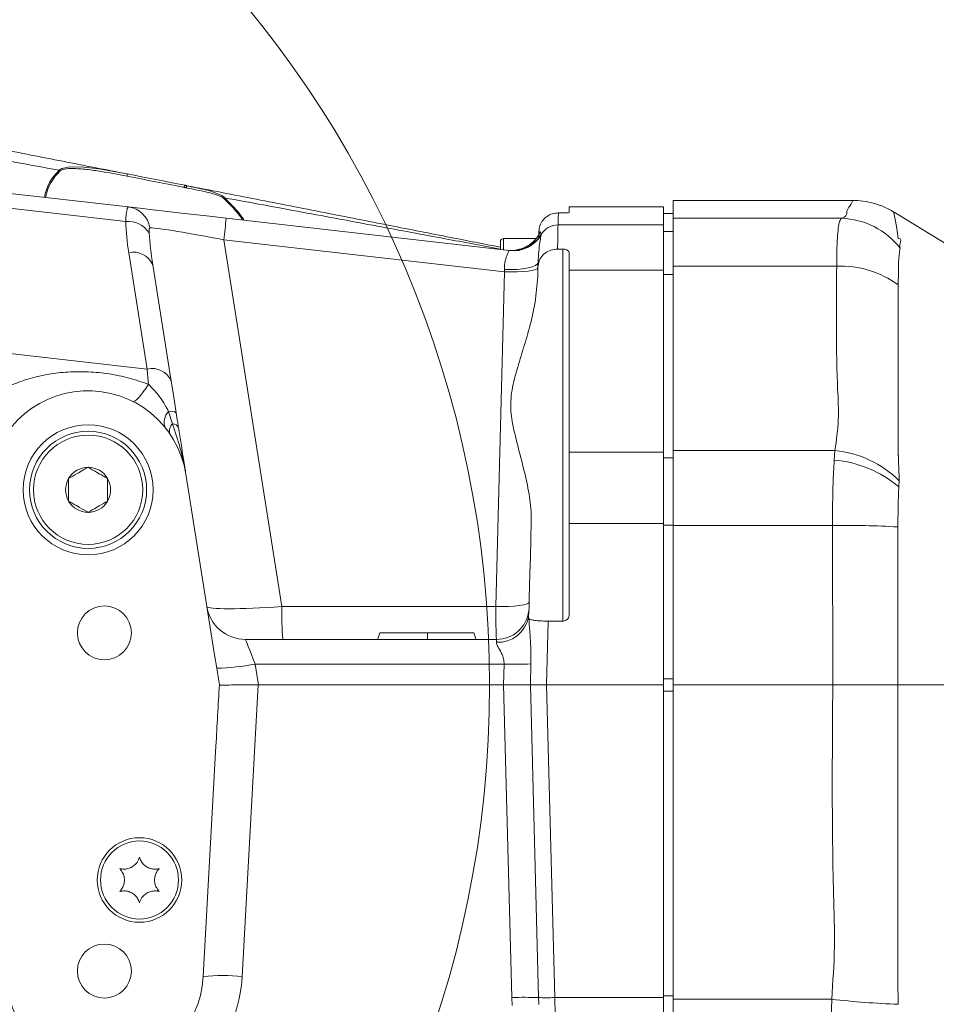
# Model space of a CAD drawing. Header units: millimetres. Extents: x 0 to 8410, y 0 to 5940.
# Tile 49 of 256: x 1116 to 1257, y 3758 to 3910. Entities that reach past the tile are written whole.
import ezdxf

# ---------------------------------------------------------------- set-up
doc = ezdxf.new("R2010")
doc.units = ezdxf.units.MM
doc.header["$LTSCALE"] = 10

msp = doc.modelspace()

# ---------------------------------------------------------------- linework, layer by layer
at = {"color": 7, "linetype": 'Continuous', "lineweight": 0}
for p, q in [((1038.519039, 3891.780797), (1132.402315, 3881.069127)), ((1243.777825, 3882.074776), (1216.205372, 3882.074776)), ((1216.205372, 3879.319254), (1216.205372, 3882.074776)), ((1214.705362, 3881.07473), (1200.20534, 3881.07473)), ((1200.20534, 3880.209628), (1200.20534, 3881.07473)), ((1214.705362, 3881.07473), (1214.705362, 3878.295723)), ((1147.429718, 3879.35454), (1190.963461, 3874.387565)), ((1198.528542, 3880.155626), (1199.205353, 3880.155626)), ((1216.205372, 3880.074802), (1214.705362, 3880.074802)), ((1216.205372, 3871.978465), (1216.205372, 3879.319254)), ((1214.705362, 3871.322695), (1214.705362, 3878.295723)), ((1195.110096, 3876.209799), (1190.105392, 3876.209799)), ((1195.511832, 3876.561108), (1195.531501, 3877.312008)), ((1189.605369, 3874.542538), (1189.605369, 3875.709716)), ((1198.398246, 3874.586407), (1199.205353, 3874.586407)), ((1200.20534, 3873.951379), (1200.20534, 3871.322695)), ((1136.142387, 3872.187796), (1138.976349, 3854.295436)), ((1200.20534, 3843.372408), (1200.20534, 3871.322695)), ((1214.705362, 3871.322695), (1214.705362, 3843.372408)), ((1216.205372, 3843.625012), (1216.205372, 3871.978465)), ((1200.20534, 3843.372408), (1200.20534, 3832.409802)), ((1214.705362, 3832.409802), (1214.705362, 3843.372408)), ((1216.205372, 3832.085315), (1216.205372, 3843.625012)), ((1141.247286, 3839.957181), (1145.641698, 3812.211457)), ((1200.20534, 3818.398658), (1200.20534, 3832.409802)), ((1214.705362, 3832.409802), (1214.705362, 3807.574812)), ((1216.205372, 3807.574812), (1216.205372, 3832.085315)), ((1193.978502, 3818.948451), (1193.942561, 3817.940417)), ((1194.016172, 3819.443885), (1193.978502, 3818.948451)), ((1193.942561, 3817.940417), (1193.997158, 3817.803207)), ((1196.959152, 3817.383948), (1199.205353, 3817.383948)), ((1150.39195, 3814.574781), (1189.017906, 3814.574781)), ((1145.641698, 3812.211457), (1145.977988, 3810.144368)), ((1152.401223, 3807.574812), (1190.09371, 3807.574812)), ((1190.09371, 3807.574812), (1194.224073, 3807.574812)), ((1196.702256, 3807.574812), (1194.224073, 3807.574812)), ((1196.702256, 3807.574812), (1214.705362, 3807.574812)), ((1214.705362, 3807.574812), (1214.705362, 3759.494725)), ((1240.729524, 3807.574812), (1216.205372, 3807.574812)), ((1216.205372, 3759.241525), (1216.205372, 3807.574812)), ((1274.864926, 3807.574812), (1250.759734, 3807.574812)), ((1145.861163, 3798.206392), (1143.911852, 3762.739006)), ((1214.705362, 3747.054163), (1214.705362, 3759.494725)), ((1216.205372, 3746.146146), (1216.205372, 3759.241525))]:
    msp.add_line(p, q, dxfattribs=at)
at = {"color": 8, "linetype": 'Continuous', "lineweight": 0}
for p, q in [((1131.980194, 3878.837529), (1049.533381, 3888.244334)), ((1147.197141, 3882.479492), (1147.042884, 3882.405821)), ((1242.059006, 3879.319254), (1216.205372, 3879.319254)), ((1198.480024, 3878.295723), (1214.705362, 3878.295723)), ((1147.07972, 3876.00607), (1156.00778, 3819.636169)), ((1190.257801, 3871.079746), (1147.07972, 3876.00607)), ((1190.105392, 3876.209799), (1190.105392, 3874.485555)), ((1195.875539, 3876.889768), (1195.87691, 3876.79309)), ((1214.705362, 3877.302352), (1216.205372, 3877.302352)), ((1190.971448, 3874.349299), (1190.963461, 3874.387565)), ((1199.205353, 3817.383948), (1199.205353, 3874.586407)), ((1135.289325, 3856.145683), (1132.455482, 3874.038044)), ((1214.705362, 3871.322695), (1200.20534, 3871.322695)), ((1241.338147, 3871.978465), (1216.205372, 3871.978465)), ((1188.910677, 3819.636169), (1190.257801, 3871.079746)), ((1216.205372, 3870.69625), (1214.705362, 3870.69625)), ((1074.139847, 3863.122526), (1135.289325, 3856.145683)), ((1138.57676, 3849.625412), (1139.179482, 3847.740117)), ((1200.20534, 3843.372408), (1214.705362, 3843.372408)), ((1241.066589, 3843.625012), (1216.205372, 3843.625012)), ((1240.955366, 3842.138353), (1241.066589, 3843.625012)), ((1214.705362, 3842.510644), (1216.205372, 3842.510644)), ((1250.943198, 3838.971201), (1250.886335, 3838.014904)), ((1214.705362, 3832.409802), (1200.20534, 3832.409802)), ((1216.205372, 3832.124892), (1214.705362, 3832.124892)), ((1240.687622, 3832.085315), (1216.205372, 3832.085315)), ((1240.729524, 3807.574812), (1240.687622, 3832.085315)), ((1250.753834, 3831.86895), (1250.759734, 3807.574812)), ((1156.00778, 3819.636169), (1188.910677, 3819.636169)), ((1196.959152, 3817.383948), (1196.702256, 3807.574812)), ((1151.892914, 3810.784045), (1152.401223, 3807.574812)), ((1190.177752, 3810.784045), (1151.892914, 3810.784045)), ((1190.09371, 3807.574812), (1190.177752, 3810.784045)), ((1194.308295, 3810.790602), (1194.224073, 3807.574812)), ((1214.705362, 3808.516804), (1216.205372, 3808.516804)), ((1152.367963, 3807.575646), (1149.902715, 3762.723747)), ((1191.352441, 3759.505096), (1190.09371, 3807.574812)), ((1194.224073, 3807.574812), (1195.482983, 3759.498659)), ((1196.702256, 3807.574812), (1197.961284, 3759.494725)), ((1216.205372, 3806.632701), (1214.705362, 3806.632701)), ((1191.411092, 3758.25924), (1191.352441, 3759.505096)), ((1195.482983, 3759.498659), (1195.520832, 3758.425179)), ((1197.961284, 3759.494725), (1214.705362, 3759.494725)), ((1214.705362, 3759.774509), (1216.205372, 3759.774509)), ((1240.565254, 3759.241525), (1216.205372, 3759.241525)), ((1240.459694, 3756.161991), (1240.565254, 3759.241525))]:
    msp.add_line(p, q, dxfattribs=at)
at = {"color": 8, "linetype": 'Continuous', "lineweight": 0, "flags": 128}
for points in [[(1121.772303, 3886.701885), (1121.772303, 3886.701885), (1122.177615, 3886.974636), (1123.384132, 3887.218657), (1125.557913, 3887.180391), (1127.870931, 3886.910024), (1132.20395, 3886.147204), (1132.20395, 3886.147204)], [(1140.965833, 3884.075824), (1139.870896, 3884.290758), (1138.775124, 3884.505812), (1137.678995, 3884.720984), (1136.582865, 3884.936157), (1135.487093, 3885.151211), (1134.392037, 3885.366145), (1133.298172, 3885.58096), (1132.205738, 3885.795298)], [(1141.295924, 3884.010974), (1141.254677, 3884.01908), (1141.213431, 3884.027186), (1141.172184, 3884.035292), (1141.130819, 3884.043399), (1141.089572, 3884.051505), (1141.048326, 3884.059611), (1141.007079, 3884.067717), (1140.965833, 3884.075824)], [(1141.408219, 3884.340468), (1141.408219, 3884.340468), (1144.819631, 3883.573952), (1146.751894, 3882.850471), (1147.135033, 3882.556144), (1147.195949, 3882.47973), (1147.195949, 3882.47973)], [(1198.528542, 3880.155626), (1198.507561, 3879.350963), (1198.480024, 3878.295723)], [(1250.134601, 3880.145613), (1250.133945, 3880.164686), (1250.396027, 3878.904405), (1250.589921, 3877.736274), (1250.768496, 3876.240793), (1250.768496, 3876.240793), (1250.768496, 3876.240793)], [(1198.480024, 3878.295723), (1198.471023, 3877.887669), (1198.454155, 3877.122465), (1198.429717, 3876.014891), (1198.398246, 3874.586407)], [(1190.229012, 3871.442738), (1191.225125, 3871.434036), (1192.188634, 3871.474567), (1193.081154, 3871.562663), (1193.867041, 3871.694985), (1194.515063, 3871.866051), (1194.999291, 3872.069183), (1195.300414, 3872.296158), (1195.40651, 3872.538153)], [(1190.257801, 3871.079746), (1191.24849, 3871.065918), (1192.205145, 3871.083561), (1193.089976, 3871.131841), (1193.868055, 3871.209088), (1194.508626, 3871.312085), (1194.986417, 3871.436778), (1195.282592, 3871.578279), (1195.385351, 3871.730986)], [(1135.479702, 3853.801075), (1135.080947, 3853.176299), (1134.695663, 3852.618161), (1134.331598, 3852.137986), (1133.995785, 3851.745072), (1133.695139, 3851.447407), (1133.435621, 3851.25095), (1133.222117, 3851.159397), (1133.059158, 3851.174775)], [(1188.910677, 3819.636169), (1189.901366, 3819.622341), (1190.85802, 3819.639984), (1191.742851, 3819.688383), (1192.52093, 3819.765511), (1193.161561, 3819.868508), (1193.639352, 3819.993201), (1193.935468, 3820.134702), (1194.038286, 3820.28741)], [(1150.39195, 3814.574781), (1150.420322, 3814.502898), (1150.504722, 3814.28999), (1150.641813, 3813.943687), (1150.826825, 3813.476268), (1151.053204, 3812.904659), (1151.312723, 3812.249366), (1151.595964, 3811.533991), (1151.892914, 3810.784045)], [(1188.992097, 3814.137402), (1189.006283, 3814.378324), (1189.014985, 3814.525309), (1189.017906, 3814.574781)], [(1250.759734, 3807.574812), (1250.759734, 3807.574693), (1250.757231, 3783.609215), (1250.755443, 3761.733476), (1250.755443, 3761.733476)], [(1197.961284, 3759.494725), (1198.0222, 3756.733719), (1198.081269, 3754.053179), (1198.137357, 3751.510683), (1198.189153, 3749.160829), (1198.235645, 3747.054163)]]:
    msp.add_lwpolyline(points, dxfattribs=at)
at = {"color": 7, "linetype": 'Continuous', "lineweight": 0, "flags": 128}
for points in [[(1132.20395, 3886.147204), (1133.310093, 3885.930124), (1134.417786, 3885.712686), (1135.526552, 3885.49501), (1136.636032, 3885.277215), (1137.745871, 3885.0593), (1138.855709, 3884.841505), (1139.96519, 3884.623709), (1141.073956, 3884.406033)], [(1141.073956, 3884.406033), (1141.115679, 3884.397808), (1141.157522, 3884.389702), (1141.199245, 3884.381476), (1141.241087, 3884.373251), (1141.282811, 3884.365025), (1141.324653, 3884.3568), (1141.366376, 3884.348694), (1141.408219, 3884.340468)], [(1132.402315, 3881.069127), (1133.297815, 3880.966965), (1134.552016, 3880.823913), (1136.134877, 3880.643311), (1138.00837, 3880.429569), (1140.127673, 3880.187693), (1142.441882, 3879.923645), (1144.895448, 3879.643741), (1147.429718, 3879.35454)], [(1276.978626, 3863.838735), (1263.48467, 3872.103754), (1250.194682, 3880.243722)], [(1190.707518, 3874.416772), (1191.481485, 3874.388877), (1192.24657, 3874.480191)], [(1195.348098, 3870.307389), (1195.367886, 3871.062938), (1195.387496, 3871.812764)], [(1195.387496, 3871.812764), (1195.394053, 3872.062507), (1195.400371, 3872.304383), (1195.40651, 3872.538153)], [(1138.976349, 3854.295436), (1139.213218, 3852.799836), (1139.47369, 3851.154867), (1139.750017, 3849.410716)], [(1194.016172, 3819.443885), (1194.054438, 3820.906106), (1194.101347, 3822.697225), (1194.156482, 3824.80115), (1194.219245, 3827.198568), (1194.289102, 3829.867664), (1194.365515, 3832.784239)], [(1171.069517, 3815.574709), (1170.960261, 3815.274778), (1170.851006, 3814.974728), (1170.705392, 3814.574781)], [(1185.536041, 3815.574709), (1185.645296, 3815.274778), (1185.754551, 3814.974728), (1185.900165, 3814.574781)]]:
    msp.add_lwpolyline(points, dxfattribs=at)
at = {"color": 7, "linetype": 'Continuous', "lineweight": 0}
for centre, radius in [((1023.705367, 3807.574759), 164.254649), ((1126.205367, 3837.574759), 10), ((1126.205367, 3837.574759), 9), ((1126.205367, 3837.574759), 8.4), ((1128.705367, 3815.574759), 4.15), ((1134.105367, 3777.574759), 6.5), ((1134.105367, 3777.574759), 6), ((1128.705367, 3763.574759), 4.15)]:
    msp.add_circle(centre, radius, dxfattribs=at)
at = {"color": 8, "linetype": 'Continuous', "lineweight": 0}
for centre, radius, start, end in [((1126.508723, 3881.407035), 7.104161, 131.81369165, 170.809293), ((1126.599753, 3881.371151), 7.019571, 131.8211502, 170.56934158), ((1121.081582, 3885.525649), 1.364048, 52.12380781, 59.57729312), ((1131.566343, 3885.968007), 0.66231, 344.88442768, 15.69784149), ((1131.912906, 3877.244694), 3.85562, 9.19745946, 82.70754862), ((1049.443816, 3887.90398), 98.358172, 353.0521932, 355.01347198), ((1241.729755, 3867.524786), 11.799063, 37.582026, 88.40096246), ((1132.309746, 3874.937964), 3.913466, 33.31527189, 94.8305769), ((1198.477226, 3875.294477), 3.001247, 89.94659307, 150.04431819), ((1191.56542, 3879.302313), 4.988502, 263.16167127, 329.80122562), ((1191.272305, 3879.38324), 4.998907, 281.23861858, 334.61234263), ((1191.527054, 3879.352532), 4.997452, 280.96617276, 330.47495664), ((1133.187632, 3870.898477), 3.223805, 23.57424095, 103.12682838), ((1241.83864, 3856.682378), 15.304272, 54.11863492, 91.87406819), ((1136.021446, 3853.005868), 3.224041, 23.57723905, 103.12531556), ((1140.276525, 3847.978194), 2.366966, 135.89945799, 201.15319552), ((1138.911554, 3848.14185), 1.520869, 56.54334541, 102.71686509), ((1140.244395, 3846.6228), 1.543515, 133.62438708, 196.19496351), ((1139.147826, 3846.673161), 1.067426, 25.59495605, 88.30059719), ((1239.392375, 3827.264608), 16.445845, 45.38374171, 84.15707412), ((1239.526425, 3824.676212), 17.520509, 49.5805922, 85.32186262), ((1242.660271, 3689.591709), 142.50726, 86.74418963, 90.79313906), ((1201.605054, 3818.500293), 45.61142, 178.57299657, 184.93722494), ((1189.233191, 3818.947133), 4.815769, 267.13036993, 347.93356648), ((1145.436496, 3842.818124), 32.678243, 270.9494568, 281.39521218), ((1192.146962, 3871.305472), 60.553455, 268.13640242, 272.04549141), ((1146.834122, 3734.006777), 28.880454, 83.90072095, 95.80741381), ((1128.705367, 3763.888775), 21.229386, 338.53782777, 356.85400306), ((1193.323186, 3698.848688), 60.688414, 87.96051046, 91.86090286), ((1196.779937, 3795.911581), 36.436012, 267.96010423, 271.85800019), ((1256.069548, 3895.173322), 136.813146, 263.49300035, 267.78916661)]:
    msp.add_arc(centre, radius, start, end, dxfattribs=at)
at = {"color": 7, "linetype": 'Continuous', "lineweight": 0}
for centre, radius, start, end in [((1190.105367, 3875.709759), 0.5, 90, 180), ((1191.528696, 3879.361217), 5.005667, 263.5163908, 280.92882065), ((1126.205367, 3837.574759), 15.229386, 9, 176.85400306), ((1126.205367, 3837.574759), 3.464102, 90, 150), ((1126.205367, 3837.574759), 3.464102, 30, 90), ((1126.205367, 3837.574759), 3.464102, 150, 210), ((1126.205367, 3837.574759), 3.464102, 330, 30), ((1126.205367, 3837.574759), 3.464102, 210, 270), ((1126.205367, 3837.574759), 3.464102, 270, 330), ((1150.391916, 3820.574759), 6, 189, 270), ((1189.017885, 3819.574759), 5, 270, 352.80432247), ((1128.705367, 3763.574759), 15.229386, 185.33094397, 356.85400306)]:
    msp.add_arc(centre, radius, start, end, dxfattribs=at)
at = {"color": 8, "linetype": 'Continuous', "lineweight": 0}
for centre, major_axis, ratio, start_param, end_param in [((1149.099889, 3871.228433), (-8.907547, 25.616639), 0.5718735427, 1.0788835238, 1.2667224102), ((1147.801257, 3875.286253), (12.546677, -2.517442), 0.0441589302, 1.6371986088, 2.8773806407), ((1148.836109, 3868.752452), (-7.126408, 26.611094), 0.4252207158, 1.140954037, 1.3287929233), ((1190.34962, 3870.431683), (-0.33038, 4.063639), 0.0096933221, 1.3185510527, 1.4098581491), ((1136.036112, 3847.289204), (-1.170026, 14.224323), 0.0016332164, 0.8985642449, 1.0951435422), ((1156.466706, 3820.574759), (12.001551, 0.933268), 0.0748541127, 3.14755406, 4.6683214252), ((1189.04407, 3820.574759), (0.026198, 6), 0.0218137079, 1.7279712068, 3.1416879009)]:
    msp.add_ellipse(centre, major_axis=major_axis, ratio=ratio, start_param=start_param, end_param=end_param, dxfattribs=at)
at = {"color": 7, "linetype": 'Continuous', "lineweight": 0}
for centre, major_axis, ratio, start_param, end_param in [((1150.914951, 3817.272443), (-18.157207, 114.640093), 0.0516933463, 1.624825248, 1.6473920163), ((1151.852162, 3797.877075), (6.301178, 114.643463), 0.0522572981, 1.4890698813, 1.5707963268), ((1143.372006, 3864.896727), (-9.12795, 57.3142), 0.1033796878, 3.1196843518, 3.1251297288)]:
    msp.add_ellipse(centre, major_axis=major_axis, ratio=ratio, start_param=start_param, end_param=end_param, dxfattribs=at)
for points, knots in [([(1042.582049, 3903.739515), (1059.303412, 3900.4571), (1079.309319, 3896.529927), (1102.601391, 3891.958129), (1112.453556, 3890.024118), (1122.322723, 3888.086851), (1128.908079, 3886.794171), (1132.20395, 3886.147204)], [0, 0, 0, 0, 0.5598634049, 0.6698362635, 0.7798093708, 0.8897979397, 1, 1, 1, 1]), ([(1141.408219, 3884.340468), (1144.967882, 3883.641706), (1152.013883, 3882.258576), (1162.411315, 3880.217636), (1172.373228, 3878.262112), (1181.403397, 3876.489521), (1187.059143, 3875.379345), (1189.605369, 3874.879542)], [0, 0, 0, 0, 0.2212278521, 0.4378986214, 0.6457082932, 0.8404973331, 1, 1, 1, 1]), ([(1250.181212, 3880.213562), (1250.041592, 3880.312539), (1249.381616, 3880.780397), (1248.064326, 3881.338845), (1246.31791, 3881.85215), (1244.87788, 3882.075186), (1244.038231, 3882.052952), (1243.777468, 3882.046047)], [0, 0, 0, 0, 0.0758761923, 0.3586631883, 0.6276012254, 0.8843471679, 1, 1, 1, 1]), ([(1198.528542, 3880.155626), (1198.216547, 3880.127785), (1197.592929, 3880.072136), (1196.756249, 3879.643639), (1196.087398, 3879.008338), (1195.634364, 3878.198507), (1195.565794, 3877.607554), (1195.531501, 3877.312008)], [0, 0, 0, 0, 0.1891958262, 0.3781668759, 0.5735572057, 0.7867284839, 1, 1, 1, 1]), ([(1200.20534, 3880.209628), (1200.192388, 3880.203084), (1200.166459, 3880.189983), (1199.961391, 3880.17263), (1199.66715, 3880.160438), (1199.39494, 3880.156002), (1199.243276, 3880.155701), (1199.205353, 3880.155626)], [0, 0, 0, 0, 0.2464552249, 0.4934267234, 0.7243701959, 0.9310798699, 1, 1, 1, 1]), ([(1195.565178, 3876.906577), (1195.567336, 3876.913817), (1195.575288, 3876.9405), (1195.548543, 3876.867508), (1195.437898, 3876.662097), (1195.237188, 3876.353647), (1194.894998, 3875.933766), (1194.388391, 3875.45338), (1193.699088, 3874.989873), (1192.963657, 3874.639798), (1192.445819, 3874.544631), (1192.239179, 3874.506656)], [0, 0, 0, 0, 0.0607909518, 0.2240488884, 0.3398078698, 0.4402272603, 0.5342837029, 0.6426419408, 0.7681148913, 0.9074676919, 1, 1, 1, 1]), ([(1195.387496, 3871.812764), (1195.430257, 3872.144802), (1195.515837, 3872.809331), (1196.082191, 3873.665268), (1196.894001, 3874.27677), (1197.716872, 3874.554041), (1198.226015, 3874.578225), (1198.398246, 3874.586407)], [0, 0, 0, 0, 0.2275946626, 0.4555008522, 0.6760866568, 0.8904275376, 1, 1, 1, 1]), ([(1199.205353, 3874.586407), (1199.316181, 3874.579884), (1199.537807, 3874.566842), (1199.833601, 3874.46422), (1200.059231, 3874.310221), (1200.185813, 3874.13024), (1200.199514, 3874.004742), (1200.20534, 3873.951379)], [0, 0, 0, 0, 0.2089498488, 0.417842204, 0.6280370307, 0.8418373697, 1, 1, 1, 1]), ([(1195.348098, 3870.307389), (1195.244182, 3869.011426), (1195.036101, 3866.416377), (1194.149749, 3862.625933), (1193.063361, 3859.019114), (1191.989118, 3855.564797), (1191.15943, 3852.181587), (1191.204357, 3848.85858), (1191.968159, 3845.510325), (1192.908426, 3841.96863), (1193.806103, 3838.264773), (1194.332352, 3835.1946), (1194.35664, 3833.429322), (1194.365515, 3832.784239)], [0, 0, 0, 0, 0.101129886, 0.2025035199, 0.2921784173, 0.3820257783, 0.4713187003, 0.5501280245, 0.6296293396, 0.7333041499, 0.8372006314, 0.9405083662, 1, 1, 1, 1]), ([(1139.750017, 3849.410716), (1139.827898, 3848.919059), (1139.949774, 3848.149663), (1140.067874, 3847.403608), (1140.110506, 3847.134295)], [0, 0, 0, 0, 0.6390169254, 1, 1, 1, 1]), ([(1140.110506, 3847.134295), (1140.24175, 3846.305416), (1140.644762, 3843.760173), (1141.00501, 3841.495126), (1141.246372, 3839.962982), (1141.247286, 3839.957181)], [0, 0, 0, 0, 0.3248255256, 0.9974434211, 1, 1, 1, 1]), ([(1123.205318, 3839.306775), (1123.63481, 3839.554782), (1124.369681, 3839.979129), (1125.438033, 3840.595757), (1125.969676, 3840.902787), (1126.205339, 3841.038886)], [0, 0, 0, 0, 0.4391445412, 0.7513874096, 1, 1, 1, 1]), ([(1126.205339, 3841.038886), (1126.634831, 3840.790878), (1127.369702, 3840.366532), (1128.438054, 3839.749904), (1128.969697, 3839.442873), (1129.20536, 3839.306775)], [0, 0, 0, 0, 0.4391445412, 0.7513874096, 1, 1, 1, 1]), ([(1123.205318, 3835.842672), (1123.205318, 3836.019989), (1123.205318, 3836.56146), (1123.205318, 3837.551241), (1123.205318, 3838.562919), (1123.205318, 3839.110977), (1123.205318, 3839.306775)], [0, 0, 0, 0, 0.1628705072, 0.4973554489, 0.8204265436, 1, 1, 1, 1]), ([(1129.20536, 3839.306775), (1129.20536, 3839.110977), (1129.20536, 3838.562919), (1129.20536, 3837.551241), (1129.20536, 3836.56146), (1129.20536, 3836.019989), (1129.20536, 3835.842672)], [0, 0, 0, 0, 0.1795734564, 0.5026445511, 0.8371294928, 1, 1, 1, 1]), ([(1126.205339, 3834.11068), (1125.775871, 3834.35862), (1125.040994, 3834.782879), (1123.972789, 3835.39973), (1123.441031, 3835.706632), (1123.205318, 3835.842672)], [0, 0, 0, 0, 0.4391080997, 0.751372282, 1, 1, 1, 1]), ([(1129.20536, 3835.842672), (1128.775843, 3835.594747), (1128.04093, 3835.170541), (1126.972792, 3834.553592), (1126.441055, 3834.246717), (1126.205339, 3834.11068)], [0, 0, 0, 0, 0.4391360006, 0.7513720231, 1, 1, 1, 1]), ([(1200.20534, 3818.398658), (1200.194038, 3818.283201), (1200.171425, 3818.052197), (1199.994759, 3817.744854), (1199.735296, 3817.515734), (1199.455087, 3817.39941), (1199.273909, 3817.388193), (1199.205353, 3817.383948)], [0, 0, 0, 0, 0.2190365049, 0.4382434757, 0.6556218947, 0.8696885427, 1, 1, 1, 1]), ([(1196.959152, 3817.383948), (1196.627148, 3817.38789), (1195.963158, 3817.395774), (1195.078317, 3817.461851), (1194.404961, 3817.57202), (1194.08617, 3817.695863), (1194.015996, 3817.78049), (1193.997158, 3817.803207)], [0, 0, 0, 0, 0.22791249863, 0.45581331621, 0.68413255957, 0.91520757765, 1, 1, 1, 1]), ([(1178.387894, 3815.574709), (1177.53686, 3815.574709), (1175.829195, 3815.574709), (1173.688664, 3815.574709), (1172.212808, 3815.574709), (1171.420623, 3815.574709), (1171.097788, 3815.574709), (1171.076968, 3815.574709), (1171.069517, 3815.574709)], [0, 0, 0, 0, 0.275371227, 0.5525538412, 0.6921236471, 0.8323692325, 0.9400082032, 1, 1, 1, 1]), ([(1178.387894, 3815.574709), (1178.387888, 3815.474693), (1178.387877, 3815.274661), (1178.38797, 3814.941344), (1178.387997, 3814.708056), (1178.388013, 3814.574781)], [0, 0, 0, 0, 0.3000698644, 0.6001373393, 1, 1, 1, 1]), ([(1185.536041, 3815.574709), (1185.492661, 3815.574709), (1185.410568, 3815.574709), (1184.65276, 3815.574709), (1183.375262, 3815.574709), (1181.166485, 3815.574709), (1179.423492, 3815.574709), (1178.387894, 3815.574709)], [0, 0, 0, 0, 0.1323094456, 0.2503841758, 0.4165038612, 0.6533163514, 1, 1, 1, 1]), ([(1152.367963, 3807.575646), (1151.695314, 3807.588786), (1150.350276, 3807.615061), (1148.553995, 3807.569579), (1147.195578, 3807.546004), (1146.547668, 3807.544195), (1146.430366, 3807.559626), (1146.395578, 3807.564202)], [0, 0, 0, 0, 0.2262207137, 0.4523534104, 0.6791508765, 0.9048450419, 1, 1, 1, 1]), ([(1250.759734, 3807.574812), (1249.908593, 3807.574812), (1248.206279, 3807.574812), (1244.586462, 3807.574812), (1241.985528, 3807.574812), (1240.729524, 3807.574812)], [0, 0, 0, 0, 0.3408372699, 0.6816871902, 1, 1, 1, 1]), ([(1134.105338, 3781.074706), (1134.002544, 3780.805274), (1133.824432, 3780.338428), (1133.276227, 3779.766183), (1132.669333, 3779.407729), (1132.003274, 3779.23616), (1131.465696, 3779.238425), (1131.170282, 3779.303557), (1131.074323, 3779.324714)], [0, 0, 0, 0, 0.2355530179, 0.4081436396, 0.581142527, 0.7450864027, 0.9171962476, 1, 1, 1, 1]), ([(1137.136473, 3779.324714), (1136.851712, 3779.279042), (1136.358328, 3779.19991), (1135.588667, 3779.38857), (1134.974672, 3779.734726), (1134.493249, 3780.225963), (1134.226413, 3780.692601), (1134.135027, 3780.981011), (1134.105338, 3781.074706)], [0, 0, 0, 0, 0.2355641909, 0.408145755, 0.5811481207, 0.745076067, 0.9171841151, 1, 1, 1, 1]), ([(1131.074323, 3779.324714), (1131.256249, 3779.100992), (1131.57148, 3778.713342), (1131.792879, 3777.952474), (1131.800008, 3777.247675), (1131.615487, 3776.585079), (1131.344719, 3776.120678), (1131.140635, 3775.897307), (1131.074323, 3775.824729)], [0, 0, 0, 0, 0.2355345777, 0.4081197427, 0.5811281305, 0.7450575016, 0.9171630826, 1, 1, 1, 1]), ([(1137.136473, 3775.824729), (1136.954499, 3776.048487), (1136.639207, 3776.436175), (1136.417798, 3777.197086), (1136.410675, 3777.901886), (1136.59517, 3778.564502), (1136.866039, 3779.028885), (1137.070163, 3779.252176), (1137.136473, 3779.324714)], [0, 0, 0, 0, 0.2355642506, 0.4081440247, 0.5811470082, 0.7450712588, 0.9171851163, 1, 1, 1, 1]), ([(1131.074323, 3775.824729), (1131.359085, 3775.870468), (1131.852479, 3775.949719), (1132.622095, 3775.760867), (1133.236028, 3775.414652), (1133.717536, 3774.923519), (1133.984442, 3774.456865), (1134.075695, 3774.168432), (1134.105338, 3774.074736)], [0, 0, 0, 0, 0.2355673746, 0.4081564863, 0.581134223, 0.7450832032, 0.9171920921, 1, 1, 1, 1]), ([(1134.105338, 3774.074736), (1134.208172, 3774.344213), (1134.386342, 3774.811107), (1134.934555, 3775.383326), (1135.541345, 3775.741899), (1136.207433, 3775.913238), (1136.744993, 3775.91101), (1137.040472, 3775.845887), (1137.136473, 3775.824729)], [0, 0, 0, 0, 0.2355819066, 0.4081676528, 0.5811364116, 0.7450683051, 0.9171732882, 1, 1, 1, 1])]:
    msp.add_open_spline(points, degree=3, knots=knots, dxfattribs=at)
at = {"color": 8, "linetype": 'Continuous', "lineweight": 0}
for points, knots in [([(1121.772303, 3886.701885), (1118.422004, 3887.316992), (1111.721809, 3888.547131), (1101.691734, 3890.549882), (1087.117209, 3893.399034), (1075.889119, 3895.605869), (1068.005576, 3897.155348)], [0, 0, 0, 0, 0.1866839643, 0.3733454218, 0.5600090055, 1, 1, 1, 1]), ([(1132.205738, 3885.795298), (1130.778178, 3886.066161), (1128.593219, 3886.480731), (1125.675291, 3886.908632), (1123.802093, 3887.002759), (1122.474479, 3886.937595), (1122.046104, 3886.679034), (1121.91905, 3886.602345)], [0, 0, 0, 0, 0.4000157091, 0.6122458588, 0.8236027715, 0.9476812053, 1, 1, 1, 1]), ([(1141.073956, 3884.406033), (1141.069184, 3884.402523), (1141.059639, 3884.395504), (1141.034659, 3884.327983), (1141.003703, 3884.224507), (1140.978456, 3884.125383), (1140.965833, 3884.075824)], [0, 0, 0, 0, 0.24999109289, 0.49999832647, 0.75001180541, 1, 1, 1, 1]), ([(1141.408219, 3884.340468), (1141.403054, 3884.336988), (1141.392725, 3884.330027), (1141.366481, 3884.262786), (1141.334608, 3884.159547), (1141.308819, 3884.060501), (1141.295924, 3884.010974)], [0, 0, 0, 0, 0.2500000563, 0.5000066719, 0.7499835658, 1, 1, 1, 1]), ([(1147.042288, 3882.405463), (1147.04209, 3882.405662), (1146.926778, 3882.521021), (1146.164901, 3882.904445), (1144.231123, 3883.416325), (1142.425756, 3883.782078), (1141.295924, 3884.010974)], [0, 0, 0, 0, 0.0001645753, 0.0955410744, 0.433972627, 1, 1, 1, 1]), ([(1149.965062, 3879.065338), (1149.86358, 3879.224832), (1149.138802, 3880.363926), (1148.011954, 3881.461729), (1147.042884, 3882.405821)], [0, 0, 0, 0, 0.14001804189, 1, 1, 1, 1]), ([(1189.605369, 3874.597731), (1186.784996, 3875.124173), (1180.497057, 3876.297861), (1170.327113, 3878.191309), (1159.006341, 3880.294525), (1151.176243, 3881.743275), (1147.196545, 3882.479611)], [0, 0, 0, 0, 0.2004406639, 0.446876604, 0.7188715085, 1, 1, 1, 1]), ([(1147.197141, 3882.479492), (1148.168452, 3881.528633), (1149.322325, 3880.399057), (1150.057998, 3879.226943), (1150.174393, 3879.041496)], [0, 0, 0, 0, 0.8417839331, 1, 1, 1, 1]), ([(1242.059006, 3879.319254), (1242.338045, 3879.448717), (1242.898356, 3879.708681), (1242.857898, 3880.068846), (1242.915996, 3880.624217), (1243.481796, 3881.395294), (1243.777054, 3882.016549), (1243.77761, 3882.004393), (1243.777825, 3881.999675)], [0, 0, 0, 0, 0.0730076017, 0.1465998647, 0.2202304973, 0.4414432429, 0.7832040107, 1, 1, 1, 1]), ([(1131.980194, 3878.837529), (1132.011728, 3879.242228), (1132.078764, 3880.102566), (1132.219399, 3880.920331), (1132.341759, 3881.019867), (1132.402315, 3881.069127)], [0, 0, 0, 0, 0.3096932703, 0.658367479, 1, 1, 1, 1]), ([(1241.338147, 3871.978465), (1241.341936, 3872.781625), (1241.349618, 3874.409976), (1241.429435, 3876.353406), (1241.568544, 3877.872879), (1241.766131, 3878.910706), (1241.963382, 3879.185862), (1242.059006, 3879.319254)], [0, 0, 0, 0, 0.1999619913, 0.4054086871, 0.6040380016, 0.8080429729, 1, 1, 1, 1]), ([(1135.718955, 3877.860966), (1135.685531, 3877.850275), (1135.644527, 3877.83716), (1135.59054, 3877.717503), (1135.559425, 3877.505683), (1135.573255, 3877.22557), (1135.580077, 3877.087417)], [0, 0, 0, 0, 0.2596974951, 0.3185822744, 0.6639209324, 1, 1, 1, 1]), ([(1195.87691, 3876.79309), (1195.8645, 3876.71248), (1195.832365, 3876.503748), (1195.696065, 3875.686967), (1195.5036, 3874.346424), (1195.438521, 3873.134356), (1195.40651, 3872.538153)], [0, 0, 0, 0, 0.1814614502, 0.4698759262, 0.7392378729, 1, 1, 1, 1]), ([(1195.511057, 3876.530114), (1195.557781, 3876.777673), (1195.660615, 3877.32252), (1195.743326, 3877.269135), (1195.788457, 3877.240005)], [0, 0, 0, 0, 0.45436271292, 1, 1, 1, 1]), ([(1195.788457, 3877.240005), (1195.801952, 3877.181463), (1195.827697, 3877.069781), (1195.860115, 3876.947805), (1195.875539, 3876.889768)], [0, 0, 0, 0, 0.5241922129, 1, 1, 1, 1]), ([(1250.768496, 3876.240793), (1250.768516, 3876.240793), (1251.37875, 3876.240798), (1250.981299, 3875.346275), (1251.04705, 3874.930951), (1251.080288, 3874.720994)], [0, 0, 0, 0, 0.0000160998, 0.4944824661, 1, 1, 1, 1]), ([(1190.229012, 3871.442738), (1190.229022, 3871.78435), (1190.229034, 3872.195317), (1190.370301, 3872.915468), (1190.601107, 3873.601774), (1190.879144, 3874.159458), (1190.945943, 3874.296844), (1190.971448, 3874.349299)], [0, 0, 0, 0, 0.22449265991, 0.27006986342, 0.54090796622, 0.82471500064, 1, 1, 1, 1]), ([(1251.080288, 3874.720994), (1251.04218, 3874.512426), (1250.922464, 3873.857209), (1250.825711, 3872.13211), (1250.814373, 3870.11016), (1250.80861, 3869.082394)], [0, 0, 0, 0, 0.1867287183, 0.5866109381, 1, 1, 1, 1]), ([(1241.066589, 3843.625012), (1241.287592, 3845.187536), (1241.730802, 3848.321106), (1241.463524, 3853.052594), (1241.221938, 3860.935064), (1241.28835, 3867.246183), (1241.338147, 3871.978465)], [0, 0, 0, 0, 0.1659594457, 0.332823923, 0.4997297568, 1, 1, 1, 1]), ([(1250.80861, 3869.082394), (1250.807211, 3862.595377), (1250.805245, 3853.486083), (1250.813557, 3845.961839), (1250.813557, 3842.875106), (1250.813557, 3842.875067)], [0, 0, 0, 0, 0.7121290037, 0.9999962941, 1, 1, 1, 1]), ([(1110.013737, 3850.990954), (1110.534693, 3851.3929), (1111.886602, 3852.43597), (1114.329817, 3853.710949), (1117.209296, 3854.748764), (1120.142777, 3855.405155), (1123.149669, 3855.743726), (1126.264492, 3855.764175), (1129.42629, 3855.444871), (1132.528035, 3854.823781), (1134.495784, 3854.141987), (1135.479702, 3853.801075)], [0, 0, 0, 0, 0.073470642, 0.1906602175, 0.3080366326, 0.4184845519, 0.5289445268, 0.6474908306, 0.7660250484, 0.8830072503, 1, 1, 1, 1]), ([(1135.479702, 3853.801075), (1136.002493, 3853.283935), (1137.233002, 3852.066728), (1138.086104, 3850.516826), (1138.57676, 3849.625412)], [0, 0, 0, 0, 0.4248573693, 1, 1, 1, 1]), ([(1139.179482, 3847.740117), (1139.596906, 3846.461914), (1140.224588, 3844.539874), (1140.885713, 3841.95975), (1141.137615, 3840.637224), (1141.245658, 3839.967274), (1141.247286, 3839.957181)], [0, 0, 0, 0, 0.495855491, 0.7456199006, 0.9961675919, 1, 1, 1, 1]), ([(1250.813557, 3842.875067), (1250.813557, 3842.875067), (1250.813557, 3842.875071), (1250.878378, 3840.923129), (1250.943198, 3838.971201)], [0, 0, 0, 0, 0.0000066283, 1, 1, 1, 1]), ([(1240.687622, 3832.085315), (1240.689963, 3833.157086), (1240.694708, 3835.330194), (1240.771525, 3838.777253), (1240.889622, 3840.936382), (1240.955366, 3842.138353)], [0, 0, 0, 0, 0.3013865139, 0.6110870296, 1, 1, 1, 1]), ([(1250.886335, 3838.014904), (1250.852991, 3837.258405), (1250.766844, 3835.303915), (1250.758778, 3833.17429), (1250.753834, 3831.86895)], [0, 0, 0, 0, 0.3870565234, 1, 1, 1, 1]), ([(1193.997158, 3817.803207), (1194.037502, 3817.163862), (1194.12475, 3815.781228), (1194.318789, 3813.405678), (1194.311909, 3811.691295), (1194.308295, 3810.790602)], [0, 0, 0, 0, 0.2899004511, 0.6269317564, 1, 1, 1, 1]), ([(1190.177752, 3810.784045), (1190.168719, 3811.05561), (1190.154886, 3811.471428), (1189.900325, 3812.246644), (1189.500073, 3812.972239), (1189.145, 3813.58213), (1189.0036, 3813.937789), (1188.995816, 3814.072857), (1188.992097, 3814.137402)], [0, 0, 0, 0, 0.185294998, 0.2837226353, 0.5805113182, 0.8082725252, 0.9083777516, 1, 1, 1, 1]), ([(1240.565254, 3759.241525), (1240.749665, 3761.918487), (1241.118947, 3767.279109), (1240.832119, 3775.33939), (1240.595584, 3788.769249), (1240.672129, 3799.516305), (1240.729524, 3807.574812)], [0, 0, 0, 0, 0.1663857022, 0.3331876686, 0.5000015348, 1, 1, 1, 1]), ([(1250.755443, 3761.733476), (1250.755443, 3761.733436), (1250.755443, 3760.631413), (1250.773593, 3759.546695), (1250.791742, 3758.462015)], [0, 0, 0, 0, 0.0000360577, 1, 1, 1, 1])]:
    msp.add_open_spline(points, degree=3, knots=knots, dxfattribs=at)

doc.saveas('drawing.dxf')
